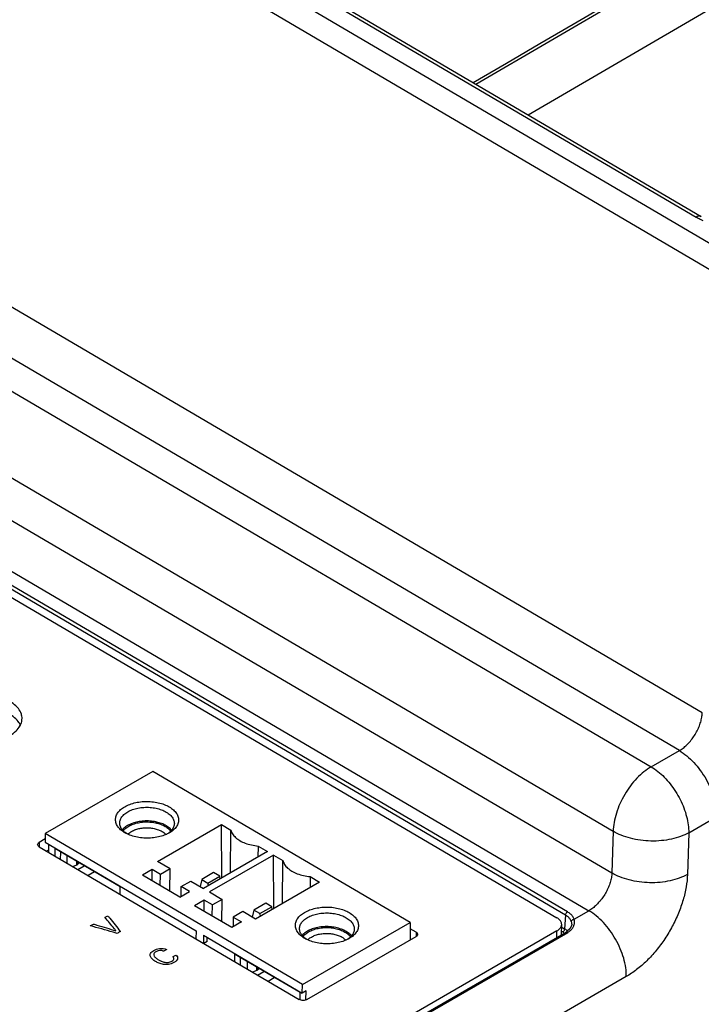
# Model space of a CAD drawing. Header units: inches. Extents: x 0 to 34, y 0 to 22.
# Tile 14 of 94: x 5.4 to 6.7, y 12.3 to 14.2. Entities that reach past the tile are written whole.
import ezdxf

# ---------------------------------------------------------------- set-up
doc = ezdxf.new("R2010")
doc.units = ezdxf.units.IN
doc.header["$LTSCALE"] = 1.87
doc.header["$MEASUREMENT"] = 0
doc.layers.get('0').update_dxf_attribs({"linetype": 'CONTINUOUS'})
doc.layers.add('DATUMCURVES', color=7, linetype='CONTINUOUS')

msp = doc.modelspace()

# ---------------------------------------------------------------- linework, layer by layer
at = {"color": 7, "linetype": 'CONTINUOUS'}
for p, q in [((6.2922, 14.0729), (10.3473, 16.4372)), ((6.3904, 14.0152), (10.3465, 16.3218)), ((4.4518, 15.1134), (6.7629, 13.7557)), ((4.4304, 15.0772), (6.7415, 13.7195)), ((4.568, 15.0792), (6.7051, 13.8237)), ((4.5776, 15.0801), (6.7146, 13.8247)), ((6.7165, 12.895), (4.4179, 14.2453)), ((6.6735, 12.8243), (4.3768, 14.1735)), ((5.1006, 13.687), (6.6209, 12.7939)), ((5.0293, 13.5663), (6.5496, 12.6732)), ((5.0287, 13.4872), (6.5472, 12.5951)), ((4.9866, 13.4159), (6.5042, 12.5244)), ((4.9789, 13.3721), (6.4444, 12.5111)), ((6.4605, 12.5163), (4.9855, 13.3828)), ((6.464, 12.5222), (4.989, 13.3887)), ((6.6209, 12.7939), (6.6735, 12.8243)), ((5.6879, 12.7854), (5.486, 12.6689)), ((6.1695, 12.5025), (5.6879, 12.7854)), ((6.691, 12.6704), (6.7435, 12.7007)), ((5.6962, 12.6167), (5.8159, 12.6859)), ((5.8159, 12.6859), (5.8336, 12.6755)), ((5.8167, 12.5858), (5.8159, 12.6859)), ((5.8329, 12.5952), (5.8336, 12.6755)), ((6.5496, 12.6732), (6.5472, 12.5951)), ((5.4748, 12.6524), (5.4747, 12.6442)), ((5.486, 12.6589), (5.4748, 12.6524)), ((5.486, 12.6689), (5.4859, 12.6529)), ((5.4859, 12.6529), (5.7685, 12.4869)), ((5.9676, 12.3859), (5.486, 12.6689)), ((5.7185, 12.6701), (5.7177, 12.6697)), ((6.691, 12.6704), (6.6886, 12.5923)), ((5.4748, 12.6442), (5.9619, 12.358)), ((5.4927, 12.6385), (5.4885, 12.6361)), ((5.4927, 12.6337), (5.4928, 12.6488)), ((5.5039, 12.6407), (5.5038, 12.6271)), ((5.6264, 12.5688), (5.5039, 12.6407)), ((5.5149, 12.6206), (5.515, 12.6343)), ((5.9022, 12.6352), (5.7825, 12.566)), ((5.8846, 12.6455), (5.8844, 12.6249)), ((5.8846, 12.6455), (5.9022, 12.6352)), ((5.5273, 12.6133), (5.5274, 12.627)), ((5.5455, 12.6104), (5.5455, 12.6163)), ((5.5465, 12.6157), (5.5465, 12.611)), ((5.7199, 12.6028), (5.6962, 12.6167)), ((5.9133, 12.6286), (5.7936, 12.5595)), ((5.9133, 12.6286), (5.931, 12.6183)), ((5.9142, 12.5286), (5.9133, 12.6286)), ((5.9304, 12.5379), (5.931, 12.6183)), ((5.5376, 12.6073), (5.5455, 12.6104)), ((5.5465, 12.611), (5.5498, 12.6138)), ((5.547, 12.6018), (5.5587, 12.6085)), ((5.5782, 12.5971), (5.5665, 12.5903)), ((5.6865, 12.6014), (5.6684, 12.5909)), ((5.6863, 12.5804), (5.6865, 12.6014)), ((5.7018, 12.5924), (5.6865, 12.6014)), ((5.7199, 12.6028), (5.7018, 12.5924)), ((5.7196, 12.5609), (5.7199, 12.6028)), ((5.738, 12.55), (5.6684, 12.5909)), ((5.7016, 12.5714), (5.7018, 12.5924)), ((5.7407, 12.5695), (5.7588, 12.5799)), ((5.7588, 12.5799), (5.7825, 12.566)), ((5.7792, 12.5829), (5.7763, 12.5697)), ((5.8015, 12.5958), (5.7792, 12.5829)), ((5.7792, 12.5829), (5.7908, 12.5761)), ((5.7908, 12.5761), (5.8131, 12.5889)), ((5.8131, 12.5889), (5.8015, 12.5958)), ((5.8139, 12.5841), (5.8131, 12.5889)), ((5.982, 12.5883), (5.9819, 12.5676)), ((5.982, 12.5883), (5.9996, 12.5779)), ((5.6263, 12.5552), (5.6264, 12.5688)), ((5.738, 12.55), (5.7561, 12.5605)), ((5.7406, 12.5516), (5.7407, 12.5695)), ((5.7561, 12.5605), (5.7407, 12.5695)), ((5.7916, 12.5713), (5.7908, 12.5761)), ((5.9996, 12.5779), (5.8799, 12.5088)), ((5.7839, 12.5441), (5.7658, 12.5337)), ((5.7837, 12.5232), (5.7839, 12.5441)), ((5.7992, 12.5351), (5.7839, 12.5441)), ((5.7936, 12.5595), (5.8173, 12.5456)), ((5.8173, 12.5456), (5.7992, 12.5351)), ((5.817, 12.5036), (5.8173, 12.5456)), ((5.8354, 12.4928), (5.7658, 12.5337)), ((5.799, 12.5142), (5.7992, 12.5351)), ((5.8766, 12.5257), (5.8738, 12.5124)), ((5.8989, 12.5385), (5.8766, 12.5257)), ((5.8882, 12.5189), (5.8766, 12.5257)), ((5.8882, 12.5189), (5.9105, 12.5317)), ((5.9105, 12.5317), (5.8989, 12.5385)), ((5.9113, 12.5269), (5.9105, 12.5317)), ((6.4763, 12.5083), (6.5042, 12.5244)), ((5.8382, 12.5123), (5.838, 12.4943)), ((5.8563, 12.5227), (5.8382, 12.5123)), ((5.8382, 12.5123), (5.8535, 12.5033)), ((5.8799, 12.5088), (5.8563, 12.5227)), ((5.889, 12.514), (5.8882, 12.5189)), ((6.4605, 12.5163), (6.4587, 12.4904)), ((6.4444, 12.4864), (5.3144, 11.834)), ((5.7685, 12.4869), (5.7683, 12.4717)), ((5.8535, 12.5033), (5.8354, 12.4928)), ((5.9676, 12.3859), (6.1695, 12.5025)), ((6.1695, 12.5025), (6.1692, 12.4694)), ((6.1804, 12.4842), (6.1694, 12.4907)), ((6.4443, 12.4746), (6.4444, 12.4864)), ((6.453, 12.4796), (6.4532, 12.4987)), ((6.4531, 12.4937), (6.4587, 12.4904)), ((6.472, 12.499), (6.472, 12.499)), ((5.3011, 11.8119), (6.4646, 12.4837)), ((5.3125, 11.8211), (6.4614, 12.4844)), ((5.7824, 12.4787), (5.7823, 12.4636)), ((5.7824, 12.4787), (5.9675, 12.3699)), ((5.7892, 12.4667), (5.7893, 12.4746)), ((5.9761, 12.3579), (6.1804, 12.4759)), ((6.0553, 12.4722), (6.0546, 12.4718)), ((6.1804, 12.4842), (6.1804, 12.4759)), ((6.4531, 12.4858), (6.4552, 12.4845)), ((5.7892, 12.4667), (5.783, 12.4631)), ((5.8408, 12.4429), (5.8407, 12.4292)), ((5.9633, 12.3709), (5.8408, 12.4429)), ((5.8518, 12.4227), (5.8519, 12.4364)), ((5.8642, 12.4291), (5.8641, 12.4155)), ((5.8823, 12.4126), (5.8745, 12.4094)), ((5.8823, 12.4126), (5.8824, 12.4184)), ((5.8833, 12.4179), (5.8833, 12.4131)), ((5.8867, 12.4159), (5.8833, 12.4131)), ((6.5742, 12.4009), (5.3573, 11.6982)), ((5.8838, 12.4039), (5.8956, 12.4107)), ((5.9033, 12.3924), (5.9151, 12.3992)), ((5.9675, 12.3699), (5.9676, 12.3859)), ((5.9632, 12.3575), (5.9633, 12.3709)), ((5.9745, 12.374), (5.9675, 12.3699)), ((5.9743, 12.3573), (5.9745, 12.374))]:
    msp.add_line(p, q, dxfattribs=at)
msp.add_lwpolyline([(6.472, 12.499), (6.4714, 12.4958), (6.4685, 12.4904), (6.4635, 12.4858), (6.4614, 12.4844)], dxfattribs=at)
for points, knots in [([(6.7146, 13.8247), (6.7141, 13.825), (6.7123, 13.8257), (6.7089, 13.8256), (6.7064, 13.8245), (6.7051, 13.8237)], [0, 0, 0, 0, 0.183718, 0.555797, 1, 1, 1, 1]), ([(5.4427, 12.8843), (5.4427, 12.8871), (5.4416, 12.8939), (5.436, 12.9039), (5.426, 12.9132), (5.4127, 12.9208), (5.3992, 12.9255), (5.3904, 12.9275), (5.3871, 12.928)], [0, 0, 0, 0, 0.110605, 0.265707, 0.442463, 0.643739, 0.866767, 1, 1, 1, 1]), ([(5.4398, 12.8719), (5.4387, 12.8743), (5.4348, 12.8804), (5.4258, 12.8888), (5.4125, 12.8964), (5.3965, 12.902), (5.3788, 12.9052), (5.3618, 12.9059), (5.3508, 12.905), (5.3461, 12.9043)], [0, 0, 0, 0, 0.075274, 0.203768, 0.350086, 0.512217, 0.685495, 0.863734, 1, 1, 1, 1]), ([(6.6735, 12.8243), (6.6759, 12.8257), (6.6808, 12.829), (6.6877, 12.835), (6.6944, 12.8422), (6.7005, 12.8503), (6.7058, 12.8591), (6.7102, 12.8683), (6.7136, 12.8775), (6.7157, 12.8864), (6.7164, 12.8922), (6.7165, 12.895)], [0, 0, 0, 0, 0.098564, 0.205867, 0.320944, 0.440365, 0.561174, 0.680427, 0.795199, 0.902106, 1, 1, 1, 1]), ([(5.4395, 12.8716), (5.4411, 12.8748), (5.4424, 12.879), (5.4426, 12.8834), (5.4427, 12.8843)], [0, 0, 0, 0, 0.807986, 1, 1, 1, 1]), ([(5.42, 12.8527), (5.4241, 12.855), (5.4315, 12.8603), (5.4373, 12.8675), (5.4394, 12.8714), (5.4395, 12.8716)], [0, 0, 0, 0, 0.520995, 0.976039, 1, 1, 1, 1]), ([(6.6735, 12.8243), (6.6783, 12.8214), (6.6879, 12.8146), (6.7011, 12.8021), (6.7132, 12.7873), (6.7238, 12.7709), (6.7325, 12.7534), (6.7389, 12.7355), (6.7428, 12.718), (6.7436, 12.7063), (6.7435, 12.7007)], [0, 0, 0, 0, 0.114713, 0.23839, 0.368424, 0.501652, 0.634649, 0.764011, 0.886631, 1, 1, 1, 1]), ([(6.6209, 12.7939), (6.6161, 12.7912), (6.6067, 12.7846), (6.5936, 12.7725), (6.5815, 12.7582), (6.5709, 12.7422), (6.562, 12.7252), (6.5553, 12.7076), (6.551, 12.6903), (6.5497, 12.6788), (6.5496, 12.6732)], [0, 0, 0, 0, 0.113655, 0.236693, 0.366206, 0.499161, 0.632198, 0.761986, 0.885438, 1, 1, 1, 1]), ([(6.6209, 12.7939), (6.6252, 12.7914), (6.6337, 12.7855), (6.6456, 12.7747), (6.6567, 12.7621), (6.6667, 12.748), (6.6753, 12.7328), (6.6822, 12.7171), (6.6873, 12.7011), (6.6904, 12.6856), (6.6911, 12.6753), (6.691, 12.6704)], [0, 0, 0, 0, 0.101454, 0.210235, 0.324551, 0.442261, 0.561003, 0.678351, 0.791967, 0.899757, 1, 1, 1, 1]), ([(5.635, 12.7192), (5.638, 12.7209), (5.6447, 12.724), (5.6556, 12.7271), (5.6675, 12.7289), (5.6797, 12.7292), (5.6919, 12.7281), (5.7034, 12.7255), (5.7137, 12.7216), (5.7225, 12.7165), (5.7294, 12.7105), (5.7341, 12.7036), (5.7362, 12.6962), (5.7354, 12.6887), (5.732, 12.6815), (5.727, 12.6761), (5.7233, 12.6732), (5.7217, 12.6721)], [0, 0, 0, 0, 0.072064, 0.151044, 0.234191, 0.319176, 0.40364, 0.485143, 0.561581, 0.631364, 0.69376, 0.749281, 0.800064, 0.849731, 0.902402, 0.961003, 1, 1, 1, 1]), ([(5.6353, 12.6703), (5.6338, 12.6712), (5.6297, 12.6738), (5.624, 12.6788), (5.6194, 12.6857), (5.6173, 12.6931), (5.618, 12.7007), (5.6215, 12.7078), (5.6273, 12.7142), (5.6322, 12.7176), (5.635, 12.7192)], [0, 0, 0, 0, 0.085784, 0.23033, 0.358947, 0.476591, 0.591648, 0.713663, 0.849418, 1, 1, 1, 1]), ([(5.6255, 12.6886), (5.6255, 12.6897), (5.6258, 12.6931), (5.6282, 12.6988), (5.6334, 12.7048), (5.6379, 12.708), (5.6405, 12.7095)], [0, 0, 0, 0, 0.119636, 0.380043, 0.670558, 1, 1, 1, 1]), ([(5.6405, 12.7095), (5.6433, 12.7112), (5.6496, 12.714), (5.6599, 12.7168), (5.671, 12.7182), (5.6824, 12.7181), (5.6935, 12.7166), (5.7037, 12.7137), (5.7127, 12.7096), (5.72, 12.7044), (5.7252, 12.6983), (5.7275, 12.6925), (5.7279, 12.689), (5.7279, 12.6879)], [0, 0, 0, 0, 0.096321, 0.20094, 0.31097, 0.422919, 0.533093, 0.637984, 0.734674, 0.821311, 0.897722, 0.966112, 1, 1, 1, 1]), ([(5.6762, 12.6925), (5.6744, 12.6925), (5.6688, 12.6923), (5.6596, 12.6911), (5.6494, 12.6884), (5.6431, 12.6855), (5.6403, 12.6839)], [0, 0, 0, 0, 0.148191, 0.45056, 0.738073, 1, 1, 1, 1]), ([(5.6424, 12.6827), (5.645, 12.6842), (5.6509, 12.6869), (5.6606, 12.6895), (5.6692, 12.6906), (5.6745, 12.6907), (5.6762, 12.6907)], [0, 0, 0, 0, 0.262315, 0.550112, 0.852668, 1, 1, 1, 1]), ([(5.6934, 12.6907), (5.6897, 12.6915), (5.684, 12.6923), (5.6782, 12.6925), (5.6762, 12.6925)], [0, 0, 0, 0, 0.655064, 1, 1, 1, 1]), ([(5.6762, 12.6907), (5.6781, 12.6907), (5.6835, 12.6905), (5.6889, 12.6898), (5.6924, 12.6891)], [0, 0, 0, 0, 0.346299, 1, 1, 1, 1]), ([(5.7227, 12.6753), (5.7218, 12.6763), (5.7188, 12.6795), (5.7125, 12.684), (5.7041, 12.6879), (5.698, 12.6897), (5.695, 12.6903)], [0, 0, 0, 0, 0.12907, 0.40715, 0.717533, 1, 1, 1, 1]), ([(5.6356, 12.6707), (5.6348, 12.6713), (5.6321, 12.6736), (5.6282, 12.6782), (5.6258, 12.684), (5.6255, 12.6875), (5.6255, 12.6886)], [0, 0, 0, 0, 0.139267, 0.507336, 0.836762, 1, 1, 1, 1]), ([(5.6403, 12.6839), (5.6378, 12.6825), (5.6343, 12.68), (5.6313, 12.677), (5.6305, 12.676)], [0, 0, 0, 0, 0.693587, 1, 1, 1, 1]), ([(5.6322, 12.674), (5.6332, 12.6754), (5.6363, 12.6787), (5.64, 12.6813), (5.6424, 12.6827)], [0, 0, 0, 0, 0.388799, 1, 1, 1, 1]), ([(5.642, 12.6686), (5.6421, 12.6687), (5.6439, 12.6704), (5.6459, 12.6719), (5.6479, 12.673)], [0, 0, 0, 0, 0.058077, 1, 1, 1, 1]), ([(5.6479, 12.673), (5.6501, 12.6743), (5.6527, 12.6755), (5.6553, 12.6764), (5.6555, 12.6765)], [0, 0, 0, 0, 0.928982, 1, 1, 1, 1]), ([(5.6555, 12.6765), (5.658, 12.6773), (5.6634, 12.6788), (5.672, 12.6798), (5.6809, 12.6798), (5.6897, 12.6786), (5.6978, 12.6763), (5.7049, 12.6731), (5.7094, 12.6698), (5.7116, 12.6676), (5.712, 12.6671)], [0, 0, 0, 0, 0.130953, 0.279107, 0.429845, 0.578193, 0.719427, 0.849618, 0.966274, 1, 1, 1, 1]), ([(5.6946, 12.6886), (5.6971, 12.688), (5.7026, 12.6863), (5.7104, 12.6828), (5.7168, 12.6782), (5.7199, 12.6748), (5.721, 12.6733)], [0, 0, 0, 0, 0.254437, 0.554543, 0.823409, 1, 1, 1, 1]), ([(5.7279, 12.6879), (5.7278, 12.6868), (5.7275, 12.6834), (5.7253, 12.678), (5.7223, 12.6744), (5.7207, 12.6728)], [0, 0, 0, 0, 0.187925, 0.596974, 1, 1, 1, 1]), ([(5.8336, 12.6755), (5.8342, 12.6729), (5.8367, 12.6678), (5.8427, 12.661), (5.8509, 12.6552), (5.8609, 12.6505), (5.8723, 12.6472), (5.8804, 12.6459), (5.8846, 12.6455)], [0, 0, 0, 0, 0.126931, 0.269366, 0.429567, 0.607222, 0.799466, 1, 1, 1, 1]), ([(6.691, 12.6704), (6.6862, 12.6677), (6.6756, 12.663), (6.6584, 12.6581), (6.6397, 12.6552), (6.6203, 12.6545), (6.6009, 12.656), (6.5822, 12.6596), (6.565, 12.6652), (6.5544, 12.6703), (6.5496, 12.6732)], [0, 0, 0, 0, 0.112846, 0.235324, 0.364552, 0.497495, 0.63075, 0.76093, 0.884884, 1, 1, 1, 1]), ([(5.4718, 12.6484), (5.4718, 12.6491), (5.4725, 12.6509), (5.4739, 12.652), (5.4748, 12.6524)], [0, 0, 0, 0, 0.447851, 1, 1, 1, 1]), ([(5.7147, 12.6681), (5.7128, 12.6672), (5.7074, 12.6649), (5.6978, 12.6622), (5.686, 12.6604), (5.6737, 12.6601), (5.6616, 12.6612), (5.6501, 12.6638), (5.6429, 12.6665), (5.6395, 12.6682), (5.6394, 12.6682)], [0, 0, 0, 0, 0.079962, 0.22803, 0.38391, 0.543234, 0.701582, 0.85438, 0.997681, 1, 1, 1, 1]), ([(5.4748, 12.6442), (5.4739, 12.6447), (5.4725, 12.6458), (5.4718, 12.6476), (5.4718, 12.6484), (5.4718, 12.6484)], [0, 0, 0, 0, 0.547371, 0.99526, 1, 1, 1, 1]), ([(5.931, 12.6183), (5.9317, 12.6157), (5.9341, 12.6105), (5.9401, 12.6038), (5.9483, 12.598), (5.9583, 12.5933), (5.9698, 12.5899), (5.9779, 12.5887), (5.982, 12.5883)], [0, 0, 0, 0, 0.126931, 0.269366, 0.429567, 0.607222, 0.799466, 1, 1, 1, 1]), ([(5.5455, 12.6104), (5.5456, 12.6105), (5.5459, 12.6106), (5.5462, 12.6108), (5.5464, 12.6109), (5.5465, 12.611)], [0, 0, 0, 0, 0.35178, 0.686473, 1, 1, 1, 1]), ([(6.5472, 12.5951), (6.5471, 12.5922), (6.5464, 12.5863), (6.5442, 12.5773), (6.5408, 12.5682), (6.5365, 12.5592), (6.5312, 12.5506), (6.5252, 12.5425), (6.5186, 12.5354), (6.5116, 12.5292), (6.5067, 12.5259), (6.5042, 12.5244)], [0, 0, 0, 0, 0.10058, 0.208605, 0.322395, 0.43984, 0.558582, 0.676212, 0.790339, 0.898917, 1, 1, 1, 1]), ([(6.6886, 12.5923), (6.6838, 12.5896), (6.6732, 12.5849), (6.6559, 12.58), (6.6373, 12.5771), (6.6179, 12.5764), (6.5985, 12.5779), (6.5799, 12.5815), (6.5626, 12.5871), (6.5521, 12.5922), (6.5472, 12.5951)], [0, 0, 0, 0, 0.113259, 0.235727, 0.364932, 0.497806, 0.630984, 0.761081, 0.884954, 1, 1, 1, 1]), ([(6.6886, 12.5923), (6.6884, 12.5845), (6.6867, 12.5684), (6.681, 12.5441), (6.6722, 12.5193), (6.6607, 12.4949), (6.6467, 12.4715), (6.6307, 12.4498), (6.613, 12.4304), (6.5943, 12.4139), (6.581, 12.4048), (6.5742, 12.4009)], [0, 0, 0, 0, 0.101155, 0.209483, 0.323399, 0.44082, 0.559423, 0.676835, 0.79071, 0.899052, 1, 1, 1, 1]), ([(5.9718, 12.5213), (5.9748, 12.5231), (5.9815, 12.5261), (5.9924, 12.5293), (6.0043, 12.531), (6.0166, 12.5314), (6.0287, 12.5302), (6.0402, 12.5276), (6.0506, 12.5237), (6.0594, 12.5187), (6.0662, 12.5126), (6.0709, 12.5058), (6.073, 12.4983), (6.0723, 12.4908), (6.0688, 12.4836), (6.063, 12.4773), (6.058, 12.4738), (6.0553, 12.4722)], [0, 0, 0, 0, 0.070237, 0.147216, 0.228256, 0.311086, 0.393409, 0.472847, 0.547347, 0.615362, 0.676177, 0.73029, 0.779786, 0.828194, 0.87953, 0.936646, 1, 1, 1, 1]), ([(6.5742, 12.4009), (6.5743, 12.4065), (6.5735, 12.4181), (6.5696, 12.4357), (6.5632, 12.4536), (6.5545, 12.471), (6.5439, 12.4875), (6.5318, 12.5022), (6.5186, 12.5147), (6.509, 12.5215), (6.5042, 12.5244)], [0, 0, 0, 0, 0.113368, 0.235987, 0.36535, 0.498347, 0.631574, 0.761609, 0.885287, 1, 1, 1, 1]), ([(5.9722, 12.4724), (5.9706, 12.4733), (5.9666, 12.476), (5.9609, 12.4809), (5.9562, 12.4878), (5.9541, 12.4952), (5.9549, 12.5028), (5.9583, 12.5099), (5.9641, 12.5163), (5.9691, 12.5197), (5.9718, 12.5213)], [0, 0, 0, 0, 0.085784, 0.23033, 0.358947, 0.476591, 0.591648, 0.713663, 0.849418, 1, 1, 1, 1]), ([(5.9623, 12.4908), (5.9623, 12.4918), (5.9627, 12.4953), (5.965, 12.5009), (5.9702, 12.5069), (5.9748, 12.5102), (5.9773, 12.5116)], [0, 0, 0, 0, 0.119636, 0.380043, 0.670558, 1, 1, 1, 1]), ([(5.9773, 12.5116), (5.9802, 12.5133), (5.9865, 12.5161), (5.9967, 12.5189), (6.0078, 12.5203), (6.0192, 12.5202), (6.0303, 12.5187), (6.0406, 12.5158), (6.0496, 12.5117), (6.0568, 12.5065), (6.062, 12.5004), (6.0644, 12.4947), (6.0647, 12.4912), (6.0647, 12.49)], [0, 0, 0, 0, 0.096321, 0.20094, 0.31097, 0.422919, 0.533093, 0.637984, 0.734674, 0.821311, 0.897722, 0.966112, 1, 1, 1, 1]), ([(6.4532, 12.4987), (6.4532, 12.4996), (6.4528, 12.5026), (6.4499, 12.5073), (6.4464, 12.5099), (6.4444, 12.5111)], [0, 0, 0, 0, 0.177196, 0.553238, 1, 1, 1, 1]), ([(6.4605, 12.5163), (6.4605, 12.5171), (6.4609, 12.5186), (6.4622, 12.5207), (6.4633, 12.5218), (6.464, 12.5222)], [0, 0, 0, 0, 0.324866, 0.678032, 1, 1, 1, 1]), ([(6.4714, 12.504), (6.471, 12.5056), (6.4693, 12.5088), (6.4655, 12.513), (6.4623, 12.5152), (6.4605, 12.5163)], [0, 0, 0, 0, 0.296388, 0.628115, 1, 1, 1, 1]), ([(6.4763, 12.5083), (6.4758, 12.5101), (6.474, 12.5137), (6.4697, 12.5184), (6.466, 12.521), (6.464, 12.5222)], [0, 0, 0, 0, 0.296687, 0.628053, 1, 1, 1, 1]), ([(6.4714, 12.504), (6.4715, 12.5048), (6.4721, 12.5062), (6.4739, 12.5078), (6.4755, 12.5082), (6.4763, 12.5083)], [0, 0, 0, 0, 0.305124, 0.644534, 1, 1, 1, 1]), ([(6.4762, 12.497), (6.4762, 12.4972), (6.4769, 12.4991), (6.4775, 12.503), (6.4769, 12.5066), (6.4763, 12.5083)], [0, 0, 0, 0, 0.052133, 0.535911, 1, 1, 1, 1]), ([(5.9724, 12.4728), (5.9717, 12.4734), (5.9689, 12.4758), (5.965, 12.4803), (5.9626, 12.4861), (5.9623, 12.4896), (5.9623, 12.4908)], [0, 0, 0, 0, 0.139267, 0.507336, 0.836762, 1, 1, 1, 1]), ([(6.0595, 12.4774), (6.0586, 12.4785), (6.0556, 12.4816), (6.0494, 12.4861), (6.0404, 12.4902), (6.0301, 12.4931), (6.019, 12.4946), (6.0076, 12.4947), (5.9965, 12.4933), (5.9862, 12.4905), (5.98, 12.4877), (5.9771, 12.486)], [0, 0, 0, 0, 0.04673, 0.147408, 0.259783, 0.381694, 0.509744, 0.639831, 0.767681, 0.88925, 1, 1, 1, 1]), ([(5.9792, 12.4848), (5.9819, 12.4863), (5.9878, 12.489), (5.9975, 12.4916), (6.0079, 12.4929), (6.0186, 12.4929), (6.0291, 12.4915), (6.0388, 12.4888), (6.0473, 12.4849), (6.0536, 12.4803), (6.0567, 12.4769), (6.0578, 12.4754)], [0, 0, 0, 0, 0.108725, 0.228011, 0.353415, 0.481017, 0.606615, 0.726188, 0.836404, 0.935146, 1, 1, 1, 1]), ([(6.0647, 12.49), (6.0647, 12.4889), (6.0643, 12.4855), (6.062, 12.4798), (6.0588, 12.4761), (6.0568, 12.4743)], [0, 0, 0, 0, 0.178412, 0.566757, 1, 1, 1, 1]), ([(6.4444, 12.4864), (6.4464, 12.4876), (6.45, 12.4902), (6.4528, 12.4949), (6.4531, 12.4978), (6.4532, 12.4987)], [0, 0, 0, 0, 0.450717, 0.830326, 1, 1, 1, 1]), ([(6.4552, 12.4845), (6.4559, 12.4849), (6.4571, 12.486), (6.4583, 12.4881), (6.4587, 12.4897), (6.4587, 12.4904)], [0, 0, 0, 0, 0.321949, 0.675118, 1, 1, 1, 1]), ([(6.4646, 12.4837), (6.4665, 12.4848), (6.47, 12.4873), (6.4728, 12.4905), (6.4739, 12.4923)], [0, 0, 0, 0, 0.515506, 1, 1, 1, 1]), ([(6.472, 12.499), (6.472, 12.4991), (6.4721, 12.5009), (6.4719, 12.5026), (6.4714, 12.504)], [0, 0, 0, 0, 0.101663, 1, 1, 1, 1]), ([(5.9771, 12.486), (5.9746, 12.4846), (5.9711, 12.4821), (5.9682, 12.4791), (5.9673, 12.4781)], [0, 0, 0, 0, 0.693587, 1, 1, 1, 1]), ([(5.969, 12.4761), (5.97, 12.4775), (5.9731, 12.4808), (5.9768, 12.4834), (5.9792, 12.4848)], [0, 0, 0, 0, 0.388799, 1, 1, 1, 1]), ([(6.0515, 12.4702), (6.0497, 12.4693), (6.0442, 12.467), (6.0347, 12.4643), (6.0228, 12.4625), (6.0105, 12.4622), (5.9984, 12.4634), (5.9869, 12.4659), (5.9797, 12.4687), (5.9763, 12.4703), (5.9762, 12.4703)], [0, 0, 0, 0, 0.079962, 0.22803, 0.38391, 0.543234, 0.701582, 0.85438, 0.997681, 1, 1, 1, 1]), ([(5.9778, 12.4698), (5.9782, 12.4702), (5.9803, 12.4723), (5.9827, 12.474), (5.9847, 12.4751)], [0, 0, 0, 0, 0.207049, 1, 1, 1, 1]), ([(5.9847, 12.4751), (5.987, 12.4764), (5.9919, 12.4787), (6, 12.4809), (6.0088, 12.4819), (6.0178, 12.4819), (6.0265, 12.4807), (6.0346, 12.4784), (6.0417, 12.4752), (6.0463, 12.4719), (6.0484, 12.4698), (6.0489, 12.4693)], [0, 0, 0, 0, 0.113806, 0.237417, 0.367421, 0.499693, 0.629867, 0.753799, 0.868041, 0.970405, 1, 1, 1, 1]), ([(6.1804, 12.4842), (6.1813, 12.4837), (6.1827, 12.4826), (6.1834, 12.4808), (6.1834, 12.48), (6.1834, 12.48)], [0, 0, 0, 0, 0.547371, 0.99526, 1, 1, 1, 1]), ([(6.1834, 12.48), (6.1833, 12.4792), (6.1827, 12.4775), (6.1813, 12.4764), (6.1804, 12.4759)], [0, 0, 0, 0, 0.447851, 1, 1, 1, 1]), ([(6.4614, 12.4844), (6.4615, 12.4845), (6.462, 12.4847), (6.4633, 12.4846), (6.4641, 12.4841), (6.4646, 12.4837)], [0, 0, 0, 0, 0.103406, 0.498098, 1, 1, 1, 1]), ([(5.8833, 12.4131), (5.8832, 12.4131), (5.883, 12.4129), (5.8827, 12.4127), (5.8825, 12.4126), (5.8823, 12.4126)], [0, 0, 0, 0, 0.313611, 0.648308, 1, 1, 1, 1]), ([(5.9761, 12.3579), (5.9751, 12.3574), (5.9727, 12.3565), (5.969, 12.3561), (5.9653, 12.3566), (5.9629, 12.3574), (5.9619, 12.358)], [0, 0, 0, 0, 0.236946, 0.499449, 0.762253, 1, 1, 1, 1])]:
    msp.add_open_spline(points, degree=3, knots=knots, dxfattribs=at)
for points in [[(6.7051, 13.8237), (6.7074, 13.8224), (6.7098, 13.8211), (6.7123, 13.8199)], [(6.7123, 13.8199), (6.7141, 13.8191), (6.7159, 13.8182), (6.7178, 13.8175)], [(5.695, 12.6903), (5.6945, 12.6905), (5.6939, 12.6906), (5.6934, 12.6907)], [(5.6924, 12.6891), (5.6931, 12.6889), (5.6938, 12.6888), (5.6946, 12.6886)], [(5.72, 12.6722), (5.7194, 12.6716), (5.7188, 12.6711), (5.7182, 12.6706)], [(5.7217, 12.6721), (5.7206, 12.6714), (5.7196, 12.6708), (5.7185, 12.6701)], [(5.7207, 12.6728), (5.7205, 12.6726), (5.7202, 12.6724), (5.72, 12.6722)], [(5.6394, 12.6682), (5.638, 12.6689), (5.6367, 12.6696), (5.6353, 12.6703)], [(5.6393, 12.6681), (5.638, 12.6689), (5.6368, 12.6697), (5.6356, 12.6707)], [(5.641, 12.6676), (5.6413, 12.668), (5.6416, 12.6683), (5.642, 12.6686)], [(5.7175, 12.6701), (5.7166, 12.6694), (5.7157, 12.6687), (5.7147, 12.6681)], [(5.7177, 12.6697), (5.7167, 12.6691), (5.7157, 12.6686), (5.7147, 12.6681)], [(5.7182, 12.6706), (5.7179, 12.6704), (5.7177, 12.6702), (5.7175, 12.6701)], [(6.4587, 12.4904), (6.4607, 12.4893), (6.4625, 12.4879), (6.4642, 12.4864)], [(6.4739, 12.4923), (6.4748, 12.4938), (6.4756, 12.4953), (6.4762, 12.497)], [(5.9762, 12.4703), (5.9749, 12.471), (5.9735, 12.4717), (5.9722, 12.4724)], [(5.9762, 12.4702), (5.9749, 12.471), (5.9736, 12.4719), (5.9724, 12.4728)], [(6.0546, 12.4718), (6.0536, 12.4713), (6.0526, 12.4707), (6.0515, 12.4702)], [(6.0543, 12.4722), (6.0534, 12.4715), (6.0525, 12.4709), (6.0516, 12.4702)], [(6.055, 12.4727), (6.0548, 12.4725), (6.0545, 12.4724), (6.0543, 12.4722)], [(6.0568, 12.4743), (6.0562, 12.4737), (6.0556, 12.4732), (6.055, 12.4727)], [(6.4552, 12.4845), (6.4562, 12.484), (6.4572, 12.4833), (6.4581, 12.4826)]]:
    msp.add_open_spline(points, degree=3, dxfattribs=at)
at = {"layer": 'DATUMCURVES', "color": 40, "linetype": 'CONTINUOUS'}
msp.add_open_spline([(6.2873, 14.0757, 0.5376), (7.6214, 14.8536, -0.5622), (8.9555, 15.6315, -1.662), (10.2896, 16.4093, -2.7619)], degree=3, dxfattribs=at)
msp.add_open_spline([(6.2873, 14.0757, 0.5376), (7.6214, 14.8536, -0.5622), (8.9555, 15.6315, -1.662), (10.2896, 16.4093, -2.7619)], degree=3, dxfattribs=at)
for points, knots in [([(5.5979, 12.512, 3.0558), (5.5982, 12.5121, 3.0555), (5.6, 12.5131, 3.0541), (5.6017, 12.5141, 3.0527), (5.6032, 12.515, 3.0515)], [0, 0, 0, 0, 0.15625, 1, 1, 1, 1]), ([(5.6186, 12.4868, 3.0906), (5.6175, 12.4882, 3.0888), (5.6107, 12.4965, 3.0772), (5.6038, 12.5049, 3.0656), (5.5979, 12.512, 3.0558)], [0, 0, 0, 0, 0.15625, 1, 1, 1, 1]), ([(5.6032, 12.515, 3.0515), (5.6044, 12.5134, 3.0537), (5.6122, 12.5035, 3.0674), (5.6201, 12.4936, 3.0812), (5.6267, 12.4852, 3.0928)], [0, 0, 0, 0, 0.15625, 1, 1, 1, 1]), ([(5.5705, 12.4961, 3.0782), (5.5708, 12.4963, 3.0779), (5.5727, 12.4974, 3.0764), (5.5746, 12.4985, 3.0748), (5.5762, 12.4994, 3.0735)], [0, 0, 0, 0, 0.15625, 1, 1, 1, 1]), ([(5.621, 12.4819, 3.0975), (5.6184, 12.4827, 3.0965), (5.6015, 12.4874, 3.09), (5.5847, 12.4921, 3.0836), (5.5705, 12.4961, 3.0782)], [0, 0, 0, 0, 0.15625, 1, 1, 1, 1]), ([(5.5762, 12.4994, 3.0735), (5.5785, 12.4988, 3.0744), (5.5926, 12.4946, 3.0801), (5.6067, 12.4904, 3.0858), (5.6186, 12.4868, 3.0906)], [0, 0, 0, 0, 0.15625, 1, 1, 1, 1]), ([(5.6267, 12.4852, 3.0928), (5.6264, 12.485, 3.0931), (5.6245, 12.4839, 3.0946), (5.6226, 12.4828, 3.0962), (5.621, 12.4819, 3.0975)], [0, 0, 0, 0, 0.15625, 1, 1, 1, 1]), ([(5.6891, 12.4316, 3.1669), (5.6883, 12.4322, 3.1661), (5.6858, 12.4343, 3.1632), (5.6825, 12.4384, 3.1575), (5.6824, 12.4448, 3.1486), (5.689, 12.4504, 3.1407), (5.6999, 12.4549, 3.1343), (5.7099, 12.4533, 3.1364), (5.7134, 12.4516, 3.1388)], [0, 0, 0, 0, 0.057632, 0.215927, 0.377688, 0.571779, 0.772671, 1, 1, 1, 1]), ([(5.7079, 12.4484, 3.1433), (5.7073, 12.4487, 3.143), (5.7057, 12.4493, 3.1421), (5.7025, 12.45, 3.1412), (5.6989, 12.4497, 3.1416), (5.6958, 12.4488, 3.1429), (5.6931, 12.4475, 3.1448), (5.6907, 12.4457, 3.1472), (5.6889, 12.4429, 3.1512), (5.6897, 12.4392, 3.1563), (5.6933, 12.4355, 3.1614), (5.6979, 12.4325, 3.1657), (5.7013, 12.4307, 3.1681), (5.703, 12.43, 3.1691)], [0, 0, 0, 0, 0.042964, 0.108227, 0.191043, 0.243977, 0.30922, 0.392206, 0.464276, 0.599875, 0.741443, 0.877767, 1, 1, 1, 1]), ([(5.7134, 12.4516, 3.1388), (5.7131, 12.4514, 3.139), (5.7112, 12.4504, 3.1405), (5.7094, 12.4493, 3.142), (5.7079, 12.4484, 3.1433)], [0, 0, 0, 0, 0.15625, 1, 1, 1, 1]), ([(5.7306, 12.4413, 3.153), (5.7334, 12.4393, 3.1557), (5.7351, 12.4349, 3.1618), (5.7315, 12.4302, 3.1685), (5.7274, 12.4272, 3.1727), (5.7225, 12.4249, 3.176), (5.716, 12.4232, 3.1783), (5.7076, 12.4234, 3.1782), (5.7005, 12.4254, 3.1754), (5.6958, 12.4275, 3.1726), (5.6926, 12.4292, 3.1703), (5.6904, 12.4306, 3.1683), (5.6893, 12.4315, 3.1671), (5.6891, 12.4316, 3.1669)], [0, 0, 0, 0, 0.184949, 0.278193, 0.373794, 0.462578, 0.538298, 0.672226, 0.802227, 0.864587, 0.921933, 0.983518, 1, 1, 1, 1]), ([(5.703, 12.43, 3.1691), (5.7033, 12.4298, 3.1693), (5.7055, 12.4289, 3.1705), (5.7098, 12.4275, 3.1724), (5.7159, 12.4273, 3.1727), (5.7203, 12.4284, 3.1711), (5.7235, 12.4299, 3.1689), (5.7258, 12.4316, 3.1665), (5.7269, 12.4333, 3.1641), (5.7272, 12.4349, 3.1619), (5.7266, 12.4366, 3.1596), (5.7255, 12.4376, 3.1582), (5.725, 12.438, 3.1576)], [0, 0, 0, 0, 0.02807, 0.21342, 0.387574, 0.481954, 0.590895, 0.714418, 0.774896, 0.837152, 0.932603, 1, 1, 1, 1]), ([(5.725, 12.438, 3.1576), (5.7253, 12.4382, 3.1573), (5.7272, 12.4393, 3.1558), (5.729, 12.4404, 3.1543), (5.7306, 12.4413, 3.153)], [0, 0, 0, 0, 0.15625, 1, 1, 1, 1])]:
    msp.add_open_spline(points, degree=3, knots=knots, dxfattribs=at)

doc.saveas('drawing.dxf')
